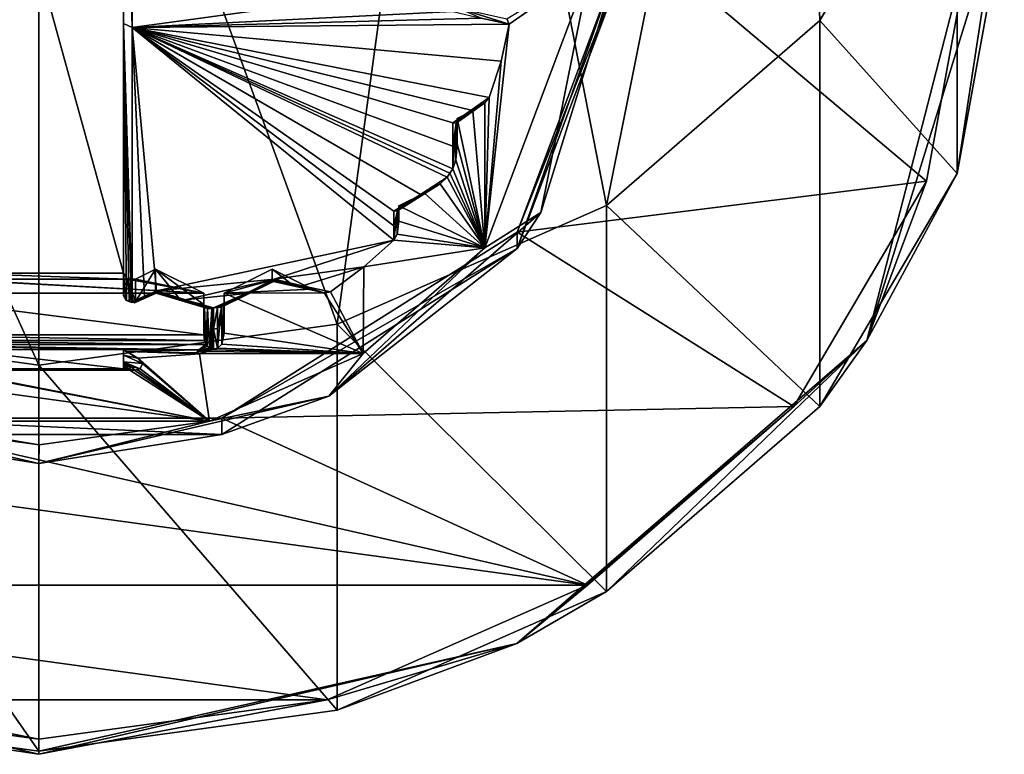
# Model space of a CAD drawing. Header units: metres. Extents: x -34 to 134, y -181 to 3.
# Tile 3 of 11: x 0 to 12, y -181 to -172. Entities that reach past the tile are written whole.
import ezdxf

# ---------------------------------------------------------------- set-up
doc = ezdxf.new("R2010")
doc.units = ezdxf.units.M
doc.layers.add('solid_BEVO_A175_SW0001', color=7, linetype='CONTINUOUS')

msp = doc.modelspace()

# ---------------------------------------------------------------- linework, layer by layer
at = {"layer": 'solid_BEVO_A175_SW0001'}
for points in [[(7.053423, -174.407547, -13.145898), (9.381978, -162.784317, -2.700708), (5.206605, -164.925537, -0.150719)], [(7.053423, -174.407547, -13.145898), (9.708204, -172.108444, -14.473289), (9.381978, -162.784317, -2.700708)], [(9.708204, -172.108444, -14.473289), (11.412678, -169.211395, -16.145899), (9.381978, -162.784317, -2.700708)], [(-5.206605, -164.925537, -0.150719), (0, -176.392303, -12), (0, -165.689728, 0.759361)], [(-3.708204, -175.883667, -12.293661), (0, -176.392303, -12), (-5.206605, -164.925537, -0.150719)], [(3.708204, -175.883667, -12.293661), (5.206605, -164.925537, -0.150719), (0, -165.689728, 0.759361)], [(3.708204, -175.883667, -12.293661), (7.053423, -174.407547, -13.145898), (5.206605, -164.925537, -0.150719)], [(0, -176.392303, -12), (3.708204, -175.883667, -12.293661), (0, -165.689728, 0.759361)], [(-1.05, -175.25, -25.245747), (-1.05, -167.649994, -29.633608), (1.05, -175.25, -25.245747)], [(1.05, -167.649994, -29.633608), (1.05, -175.25, -25.245747), (-1.05, -167.649994, -29.633608)], [(1.05, -167.649994, -29.633608), (1.05, -172.147156, -28.647179), (1.05, -175.525772, -25.723404)], [(1.05, -167.649994, -29.633608), (1.05, -175.525772, -25.723404), (1.05, -175.25, -25.245747)], [(1.05, -167.649994, -29.633608), (1.05, -167.925781, -30.111267), (1.05, -172.147156, -28.647179)], [(1.159664, -172.196915, -28.733376), (1.05, -167.925781, -30.111267), (1.087563, -167.936996, -30.18857)], [(1.05, -172.147156, -28.647179), (1.05, -167.925781, -30.111267), (1.159664, -172.196915, -28.733376)], [(1.159664, -172.196915, -28.733376), (1.087563, -167.936996, -30.18857), (1.117965, -167.939377, -30.205013)], [(1.159664, -172.196915, -28.733376), (1.117965, -167.939377, -30.205013), (1.15, -167.94014, -30.21023)], [(1.159664, -172.196915, -28.733376), (1.15, -167.94014, -30.21023), (1.154848, -167.940125, -30.210114)], [(1.159664, -172.196915, -28.733376), (1.154848, -167.940125, -30.210114), (1.159664, -167.940063, -30.209766)], [(5.142857, -171.646042, -27.779242), (1.159664, -172.196915, -28.733376), (1.159664, -167.940063, -30.209766)], [(11.412678, -174.011398, -24.459742), (11.412678, -169.211395, -16.145899), (9.708204, -172.108444, -14.473289)], [(11.412678, -174.011398, -24.459742), (12, -170.800003, -26.313845), (11.412678, -169.211395, -16.145899)], [(11.882843, -170.941422, -26.558792), (12, -170.800003, -26.313845), (11.412678, -174.011398, -24.459742)], [(11.882843, -170.941422, -26.558792), (10.290844, -176.086838, -23.588081), (11.6, -171, -26.660254)], [(11.882843, -170.941422, -26.558792), (11.412678, -174.011398, -24.459742), (10.290844, -176.086838, -23.588081)], [(5.946271, -174.741425, -24.500141), (7.35, -171, -26.660254), (11.032098, -174.104767, -24.867714)], [(7.35, -171.199997, -27.006664), (7.35, -171, -26.660254), (5.946271, -174.741425, -24.500141)], [(7.35, -171, -26.660254), (11.6, -171, -26.660254), (11.032098, -174.104767, -24.867714)], [(10.290844, -176.086838, -23.588081), (11.032098, -174.104767, -24.867714), (11.6, -171, -26.660254)], [(5.946275, -174.941422, -24.846554), (7.35, -171.199997, -27.006664), (5.946271, -174.741425, -24.500141)], [(5.946275, -174.941422, -24.846554), (7.203553, -171.37677, -27.312851), (7.35, -171.199997, -27.006664)], [(5.543534, -174.934799, -25.427731), (5.842832, -172.152924, -27.03384), (6.85, -171.449997, -27.439676)], [(5.543534, -174.934799, -25.427731), (6.85, -171.449997, -27.439676), (6.23846, -174.496002, -25.511963)], [(6.85, -171.449997, -27.439676), (5.842832, -172.152924, -27.03384), (5.816449, -172.08696, -27.071924)], [(5.946275, -174.941422, -24.846554), (6.23846, -174.496002, -25.511963), (7.203553, -171.37677, -27.312851)], [(6.85, -171.449997, -27.439676), (7.203553, -171.37677, -27.312851), (6.23846, -174.496002, -25.511963)], [(5.142857, -171.646042, -27.779242), (5.142857, -171.995163, -27.568834), (1.159664, -172.196915, -28.733376)], [(5.1856, -171.94664, -27.553614), (5.816449, -172.08696, -27.071924), (5.842832, -172.152924, -27.03384)], [(5.495999, -172.079453, -27.307072), (5.1856, -171.94664, -27.553614), (5.842832, -172.152924, -27.03384)], [(5.495999, -172.079453, -27.307072), (1.159664, -172.196915, -28.733376), (5.142857, -171.995163, -27.568834)], [(5.495999, -172.079453, -27.307072), (5.842832, -172.152924, -27.03384), (1.159664, -172.196915, -28.733376)], [(1.05, -172.147156, -28.647179), (1.159664, -175.603928, -25.785032), (1.154849, -175.604202, -25.78525)], [(1.05, -172.147156, -28.647179), (1.159664, -172.196915, -28.733376), (1.159664, -175.603928, -25.785032)], [(1.05, -172.147156, -28.647179), (1.154849, -175.604202, -25.78525), (1.15, -175.604309, -25.785322)], [(1.05, -172.147156, -28.647179), (1.15, -175.604309, -25.785322), (1.12074, -175.600861, -25.782616)], [(1.05, -172.147156, -28.647179), (1.12074, -175.600861, -25.782616), (1.089726, -175.58844, -25.77281)], [(1.05, -172.147156, -28.647179), (1.089726, -175.58844, -25.77281), (1.05, -175.525772, -25.723404)], [(5.74402, -172.613098, -26.76816), (1.159664, -172.196915, -28.733376), (5.842832, -172.152924, -27.03384)], [(1.159664, -172.196915, -28.733376), (1.310814, -175.53717, -25.843924), (1.159664, -175.603928, -25.785032)], [(1.159664, -172.196915, -28.733376), (1.462185, -175.468918, -25.900501), (1.310814, -175.53717, -25.843924)], [(4.411765, -174.841217, -25.481754), (1.462185, -175.468918, -25.900501), (1.159664, -172.196915, -28.733376)], [(5.142857, -173.671646, -26.26997), (5.142857, -173.952271, -25.994987), (1.159664, -172.196915, -28.733376)], [(5.108661, -174.004272, -25.964966), (1.159664, -172.196915, -28.733376), (5.142857, -173.952271, -25.994987)], [(5.142857, -173.671646, -26.26997), (1.159664, -172.196915, -28.733376), (5.142857, -173.381241, -26.534605)], [(5.370948, -173.223373, -26.524555), (5.142857, -173.381241, -26.534605), (1.159664, -172.196915, -28.733376)], [(4.411765, -174.662155, -25.693867), (4.411765, -174.841217, -25.481754), (1.159664, -172.196915, -28.733376)], [(4.411765, -174.662155, -25.693867), (1.159664, -172.196915, -28.733376), (4.411765, -174.477875, -25.901461)], [(4.744158, -174.269699, -25.924688), (4.411765, -174.477875, -25.901461), (1.159664, -172.196915, -28.733376)], [(5.597103, -173.063217, -26.508287), (1.159664, -172.196915, -28.733376), (5.74402, -172.613098, -26.76816)], [(5.370948, -173.223373, -26.524555), (1.159664, -172.196915, -28.733376), (5.597103, -173.063217, -26.508287)], [(5.073706, -174.056, -25.935099), (1.159664, -172.196915, -28.733376), (5.108661, -174.004272, -25.964966)], [(4.744158, -174.269699, -25.924688), (1.159664, -172.196915, -28.733376), (5.073706, -174.056, -25.935099)], [(5.74402, -172.613098, -26.76816), (5.842832, -172.152924, -27.03384), (5.543534, -174.934799, -25.427731)], [(9.708204, -176.908447, -22.787132), (9.708204, -172.108444, -14.473289), (7.053423, -174.407547, -13.145898)], [(9.708204, -176.908447, -22.787132), (11.412678, -174.011398, -24.459742), (9.708204, -172.108444, -14.473289)], [(5.597103, -173.063217, -26.508287), (5.74402, -172.613098, -26.76816), (5.543534, -174.934799, -25.427731)], [(5.370948, -173.223373, -26.524555), (5.597103, -173.063217, -26.508287), (5.540268, -173.133484, -26.46772)], [(5.540268, -173.133484, -26.46772), (5.597103, -173.063217, -26.508287), (5.543534, -174.934799, -25.427731)], [(5.540268, -173.133484, -26.46772), (5.185756, -173.382538, -26.481581), (5.142857, -173.381241, -26.534605)], [(5.370948, -173.223373, -26.524555), (5.540268, -173.133484, -26.46772), (5.142857, -173.381241, -26.534605)], [(5.391887, -173.22905, -26.412539), (5.185756, -173.382538, -26.481581), (5.540268, -173.133484, -26.46772)], [(5.391887, -173.22905, -26.412539), (5.540268, -173.133484, -26.46772), (5.543534, -174.934799, -25.427731)], [(5.391887, -173.22905, -26.412539), (5.2, -173.365555, -26.427898), (5.185756, -173.382538, -26.481581)], [(5.391887, -173.22905, -26.412539), (5.2, -173.363998, -26.42482), (5.2, -173.365555, -26.427898)], [(5.391887, -173.22905, -26.412539), (5.543534, -174.934799, -25.427731), (5.2, -173.324997, -26.357145)], [(5.296116, -173.295883, -26.417706), (5.391887, -173.22905, -26.412539), (5.2, -173.324997, -26.357145)], [(5.296116, -173.295883, -26.417706), (5.2, -173.363998, -26.42482), (5.391887, -173.22905, -26.412539)], [(5.296116, -173.295883, -26.417706), (5.2, -173.324997, -26.357145), (5.2, -173.362305, -26.421762)], [(5.296116, -173.295883, -26.417706), (5.2, -173.362305, -26.421762), (5.2, -173.363998, -26.42482)], [(5.142857, -173.671646, -26.26997), (5.142857, -173.381241, -26.534605), (5.185756, -173.382538, -26.481581)], [(5.185756, -173.382538, -26.481581), (5.181528, -173.844681, -26.057104), (5.142857, -173.952271, -25.994987)], [(5.142857, -173.671646, -26.26997), (5.185756, -173.382538, -26.481581), (5.142857, -173.952271, -25.994987)], [(5.2, -173.365555, -26.427898), (5.2, -173.504105, -26.302658), (5.181528, -173.844681, -26.057104)], [(5.185756, -173.382538, -26.481581), (5.2, -173.365555, -26.427898), (5.181528, -173.844681, -26.057104)], [(5.2, -173.324997, -26.357145), (5.543534, -174.934799, -25.427731), (5.2, -173.640457, -26.175013)], [(5.2, -173.362305, -26.421762), (5.2, -173.324997, -26.357145), (5.2, -173.640457, -26.175013)], [(5.2, -173.362305, -26.421762), (5.2, -173.640457, -26.175013), (5.2, -173.504105, -26.302658)], [(5.2, -173.363998, -26.42482), (5.2, -173.362305, -26.421762), (5.2, -173.504105, -26.302658)], [(5.2, -173.363998, -26.42482), (5.2, -173.504105, -26.302658), (5.2, -173.365555, -26.427898)], [(5.2, -173.504105, -26.302658), (5.2, -173.640457, -26.175013), (5.181528, -173.844681, -26.057104)], [(5.543534, -174.934799, -25.427731), (5.181528, -173.844681, -26.057104), (5.2, -173.640457, -26.175013)], [(5.543534, -174.934799, -25.427731), (5.142857, -173.952271, -25.994987), (5.181528, -173.844681, -26.057104)], [(5.073706, -174.056, -25.935099), (5.108661, -174.004272, -25.964966), (5.543534, -174.934799, -25.427731)], [(5.108661, -174.004272, -25.964966), (5.142857, -173.952271, -25.994987), (5.543534, -174.934799, -25.427731)], [(10.290844, -176.086838, -23.588081), (11.412678, -174.011398, -24.459742), (9.708204, -176.908447, -22.787132)], [(4.985452, -174.138809, -25.887297), (4.457152, -174.475449, -25.850592), (4.411765, -174.477875, -25.901461)], [(4.744158, -174.269699, -25.924688), (4.985452, -174.138809, -25.887297), (4.411765, -174.477875, -25.901461)], [(4.790462, -174.254776, -25.820343), (4.457152, -174.475449, -25.850592), (4.985452, -174.138809, -25.887297)], [(4.744158, -174.269699, -25.924688), (5.073706, -174.056, -25.935099), (4.985452, -174.138809, -25.887297)], [(4.790462, -174.254776, -25.820343), (4.985452, -174.138809, -25.887297), (5.543534, -174.934799, -25.427731)], [(4.985452, -174.138809, -25.887297), (5.073706, -174.056, -25.935099), (5.543534, -174.934799, -25.427731)], [(5.946271, -174.741425, -24.500141), (11.032098, -174.104767, -24.867714), (9.384014, -176.905518, -23.250698)], [(10.290844, -176.086838, -23.588081), (9.384014, -176.905518, -23.250698), (11.032098, -174.104767, -24.867714)], [(4.632918, -174.354721, -25.81155), (4.457152, -174.475449, -25.850592), (4.790462, -174.254776, -25.820343)], [(4.790462, -174.254776, -25.820343), (5.543534, -174.934799, -25.427731), (4.475, -174.412506, -25.729277)], [(4.632918, -174.354721, -25.81155), (4.790462, -174.254776, -25.820343), (4.475, -174.412506, -25.729277)], [(7.053423, -179.20755, -21.459742), (7.053423, -174.407547, -13.145898), (3.708204, -175.883667, -12.293661)], [(4.632918, -174.354721, -25.81155), (4.47478, -174.453384, -25.799839), (4.457152, -174.475449, -25.850592)], [(4.632918, -174.354721, -25.81155), (4.474945, -174.451584, -25.796904), (4.47478, -174.453384, -25.799839)], [(4.632918, -174.354721, -25.81155), (4.475, -174.449799, -25.793882), (4.474945, -174.451584, -25.796904)], [(4.632918, -174.354721, -25.81155), (4.475, -174.412506, -25.729277), (4.475, -174.449799, -25.793882)], [(4.475, -174.412506, -25.729277), (4.475, -174.604385, -25.61849), (4.475, -174.449799, -25.793882)], [(4.475, -174.412506, -25.729277), (5.543534, -174.934799, -25.427731), (4.475, -174.604385, -25.61849)], [(7.053423, -179.20755, -21.459742), (9.708204, -176.908447, -22.787132), (7.053423, -174.407547, -13.145898)], [(5.946275, -174.941422, -24.846554), (3.601777, -176.779434, -24.193621), (6.23846, -174.496002, -25.511963)], [(5.543534, -174.934799, -25.427731), (6.23846, -174.496002, -25.511963), (3.601777, -176.779434, -24.193621)], [(4.457152, -174.475449, -25.850592), (4.453611, -174.763458, -25.526649), (4.411765, -174.841217, -25.481754)], [(4.411765, -174.662155, -25.693867), (4.457152, -174.475449, -25.850592), (4.411765, -174.841217, -25.481754)], [(4.411765, -174.662155, -25.693867), (4.411765, -174.477875, -25.901461), (4.457152, -174.475449, -25.850592)], [(4.475, -174.449799, -25.793882), (4.475, -174.527527, -25.706631), (4.453611, -174.763458, -25.526649)], [(4.474945, -174.451584, -25.796904), (4.475, -174.449799, -25.793882), (4.453611, -174.763458, -25.526649)], [(4.47478, -174.453384, -25.799839), (4.474945, -174.451584, -25.796904), (4.453611, -174.763458, -25.526649)], [(4.457152, -174.475449, -25.850592), (4.47478, -174.453384, -25.799839), (4.453611, -174.763458, -25.526649)], [(4.475, -174.527527, -25.706631), (4.475, -174.604385, -25.61849), (4.453611, -174.763458, -25.526649)], [(4.475, -174.449799, -25.793882), (4.475, -174.604385, -25.61849), (4.475, -174.527527, -25.706631)], [(5.543534, -174.934799, -25.427731), (4.453611, -174.763458, -25.526649), (4.475, -174.604385, -25.61849)], [(2.271286, -177.053741, -23.165123), (5.946271, -174.741425, -24.500141), (9.384014, -176.905518, -23.250698)], [(5.946275, -174.941422, -24.846554), (5.946271, -174.741425, -24.500141), (2.271286, -177.053741, -23.165123)], [(5.543534, -174.934799, -25.427731), (4.411765, -174.841217, -25.481754), (4.453611, -174.763458, -25.526649)], [(2.92437, -175.322891, -25.647568), (1.462185, -175.468918, -25.900501), (4.411765, -174.841217, -25.481754)], [(4.040063, -175.17244, -25.290527), (2.92437, -175.322891, -25.647568), (4.411765, -174.841217, -25.481754)], [(4.040063, -175.17244, -25.290527), (4.411765, -174.841217, -25.481754), (5.543534, -174.934799, -25.427731)], [(5.946275, -174.941422, -24.846554), (2.271286, -177.053741, -23.165123), (2.271275, -177.253754, -23.511532)], [(5.946275, -174.941422, -24.846554), (2.271275, -177.253754, -23.511532), (3.601777, -176.779434, -24.193621)], [(4.027984, -176.248276, -24.669395), (5.543534, -174.934799, -25.427731), (3.601777, -176.779434, -24.193621)], [(4.040063, -175.17244, -25.290527), (5.543534, -174.934799, -25.427731), (4.027984, -176.248276, -24.669395)], [(-1.1, -175.324997, -25.202444), (-1.05, -175.25, -25.245747), (1.1, -175.324997, -25.202444)], [(-1.05, -175.25, -25.245747), (1.05, -175.25, -25.245747), (1.1, -175.324997, -25.202444)], [(1.05, -175.25, -25.245747), (1.05, -175.525772, -25.723404), (1.079289, -175.587021, -25.688049)], [(1.1, -175.324997, -25.202444), (1.05, -175.25, -25.245747), (1.079289, -175.587021, -25.688049)], [(1.45, -175.199997, -25.274614), (1.2, -175.324997, -25.202444), (1.2, -175.600769, -25.680103)], [(1.45, -175.199997, -25.274614), (1.2, -175.600769, -25.680103), (1.45, -175.483002, -25.764793)], [(1.45, -175.199997, -25.274614), (2.05, -175.5, -25.101408), (1.2, -175.324997, -25.202444)], [(1.45, -175.199997, -25.274614), (1.45, -175.483002, -25.764793), (1.756254, -175.578079, -25.575838)], [(1.45, -175.199997, -25.274614), (1.756254, -175.578079, -25.575838), (2.05, -175.639648, -25.343273)], [(1.45, -175.199997, -25.274614), (2.05, -175.639648, -25.343273), (2.05, -175.5, -25.101408)], [(2.3, -175.5, -25.101408), (2.9, -175.199997, -25.274614), (3.397046, -175.448517, -25.131128)], [(2.3, -175.5, -25.101408), (2.9, -175.334564, -25.507696), (2.9, -175.199997, -25.274614)], [(2.9, -175.199997, -25.274614), (3.150097, -175.394287, -25.322329), (3.397046, -175.448517, -25.131128)], [(2.9, -175.199997, -25.274614), (2.9, -175.334564, -25.507696), (3.150097, -175.394287, -25.322329)], [(4.040063, -175.17244, -25.290527), (3.277518, -175.407196, -25.385801), (2.92437, -175.322891, -25.647568)], [(4.040063, -175.17244, -25.290527), (3.624345, -175.480667, -25.112574), (3.277518, -175.407196, -25.385801)], [(4.040063, -175.17244, -25.290527), (4.027984, -176.248276, -24.669395), (3.624345, -175.480667, -25.112574)], [(-1.2, -175.324997, -25.202444), (2.05, -175.5, -25.101408), (-2.05, -175.5, -25.101408)], [(-1.2, -175.324997, -25.202444), (-1.1, -175.324997, -25.202444), (2.05, -175.5, -25.101408)], [(-1.1, -175.324997, -25.202444), (1.1, -175.324997, -25.202444), (2.05, -175.5, -25.101408)], [(1.1, -175.324997, -25.202444), (1.079289, -175.587021, -25.688049), (1.15, -175.612381, -25.673405)], [(1.1, -175.324997, -25.202444), (1.15, -175.612381, -25.673405), (1.175882, -175.609421, -25.675108)], [(1.1, -175.324997, -25.202444), (1.175882, -175.609421, -25.675108), (1.2, -175.600769, -25.680103)], [(1.2, -175.324997, -25.202444), (1.1, -175.324997, -25.202444), (1.2, -175.600769, -25.680103)], [(2.05, -175.5, -25.101408), (1.1, -175.324997, -25.202444), (1.2, -175.324997, -25.202444)], [(1.817391, -175.579834, -25.682457), (1.462185, -175.468918, -25.900501), (2.92437, -175.322891, -25.647568)], [(1.817391, -175.579834, -25.682457), (2.92437, -175.322891, -25.647568), (2.571427, -175.503189, -25.552319)], [(2.218488, -175.675827, -25.443798), (2.571427, -175.503189, -25.552319), (2.915949, -175.35112, -25.588037)], [(2.269651, -175.674271, -25.401466), (2.218488, -175.675827, -25.443798), (2.915949, -175.35112, -25.588037)], [(2.269651, -175.674271, -25.401466), (2.903284, -175.346375, -25.531939), (2.6, -175.50087, -25.449329)], [(2.269651, -175.674271, -25.401466), (2.915949, -175.35112, -25.588037), (2.903284, -175.346375, -25.531939)], [(2.3, -175.5, -25.101408), (2.6, -175.50087, -25.449329), (2.9, -175.334564, -25.507696)], [(2.571427, -175.503189, -25.552319), (2.92437, -175.322891, -25.647568), (2.915949, -175.35112, -25.588037)], [(2.9, -175.334564, -25.507696), (2.6, -175.50087, -25.449329), (2.900852, -175.341141, -25.520065)], [(2.900852, -175.341141, -25.520065), (2.6, -175.50087, -25.449329), (2.903284, -175.346375, -25.531939)], [(3.150097, -175.394287, -25.322329), (2.9, -175.334564, -25.507696), (2.900852, -175.341141, -25.520065)], [(2.900852, -175.341141, -25.520065), (2.903284, -175.346375, -25.531939), (3.397046, -175.448517, -25.131128)], [(3.150097, -175.394287, -25.322329), (2.900852, -175.341141, -25.520065), (3.397046, -175.448517, -25.131128)], [(3.54524, -175.493866, -25.104954), (2.903284, -175.346375, -25.531939), (2.915949, -175.35112, -25.588037)], [(3.54524, -175.493866, -25.104954), (3.397046, -175.448517, -25.131128), (2.903284, -175.346375, -25.531939)], [(3.54524, -175.493866, -25.104954), (2.915949, -175.35112, -25.588037), (2.92437, -175.322891, -25.647568)], [(3.277518, -175.407196, -25.385801), (3.54524, -175.493866, -25.104954), (2.92437, -175.322891, -25.647568)], [(-2.05, -175.5, -25.101408), (2.05, -176.014954, -24.804104), (-2.05, -176.014954, -24.804104)], [(-2.05, -175.5, -25.101408), (2.05, -175.5, -25.101408), (2.05, -176.014954, -24.804104)], [(1.457614, -175.497742, -25.83596), (1.185789, -175.618408, -25.735231), (1.159664, -175.603928, -25.785032)], [(1.310814, -175.53717, -25.843924), (1.457614, -175.497742, -25.83596), (1.159664, -175.603928, -25.785032)], [(1.457614, -175.497742, -25.83596), (1.45082, -175.489212, -25.776489), (1.185789, -175.618408, -25.735231)], [(1.325331, -175.545517, -25.729097), (1.185789, -175.618408, -25.735231), (1.45082, -175.489212, -25.776489)], [(1.45, -175.483002, -25.764793), (1.2, -175.600769, -25.680103), (1.325331, -175.545517, -25.729097)], [(1.310814, -175.53717, -25.843924), (1.462185, -175.468918, -25.900501), (1.457614, -175.497742, -25.83596)], [(1.450208, -175.486252, -25.770662), (1.45, -175.483002, -25.764793), (1.325331, -175.545517, -25.729097)], [(1.450208, -175.486252, -25.770662), (1.325331, -175.545517, -25.729097), (1.45082, -175.489212, -25.776489)], [(1.450208, -175.486252, -25.770662), (1.756254, -175.578079, -25.575838), (1.45, -175.483002, -25.764793)], [(1.450208, -175.486252, -25.770662), (1.45082, -175.489212, -25.776489), (2.059104, -175.665787, -25.378038)], [(1.450208, -175.486252, -25.770662), (2.059104, -175.665787, -25.378038), (1.756254, -175.578079, -25.575838)], [(2.094411, -175.690491, -25.414291), (1.45082, -175.489212, -25.776489), (1.457614, -175.497742, -25.83596)], [(2.094411, -175.690491, -25.414291), (2.059104, -175.665787, -25.378038), (1.45082, -175.489212, -25.776489)], [(2.150001, -175.687897, -25.446051), (1.457614, -175.497742, -25.83596), (1.462185, -175.468918, -25.900501)], [(2.150001, -175.687897, -25.446051), (2.094411, -175.690491, -25.414291), (1.457614, -175.497742, -25.83596)], [(2.159062, -175.684753, -25.44957), (2.150001, -175.687897, -25.446051), (1.462185, -175.468918, -25.900501)], [(1.817391, -175.579834, -25.682457), (2.159062, -175.684753, -25.44957), (1.462185, -175.468918, -25.900501)], [(1.817391, -175.579834, -25.682457), (2.571427, -175.503189, -25.552319), (2.168067, -175.680923, -25.452633)], [(2.05, -175.5, -25.101408), (2.05, -175.83107, -25.076324), (2.05, -176.014954, -24.804104)], [(2.05, -175.5, -25.101408), (2.05, -175.639648, -25.343273), (2.05, -175.83107, -25.076324)], [(2.168067, -175.680923, -25.452633), (2.571427, -175.503189, -25.552319), (2.218488, -175.675827, -25.443798)], [(2.269651, -175.674271, -25.401466), (2.6, -175.50087, -25.449329), (2.296716, -175.649658, -25.356838)], [(2.299148, -175.641998, -25.346369), (2.296716, -175.649658, -25.356838), (2.6, -175.50087, -25.449329)], [(2.299148, -175.641998, -25.346369), (2.6, -175.50087, -25.449329), (2.3, -175.634567, -25.334492)], [(2.3, -175.5, -25.101408), (3.397046, -175.448517, -25.131128), (3.54524, -175.493866, -25.104954)], [(2.3, -175.5, -25.101408), (3.54524, -175.493866, -25.104954), (4.027984, -176.248276, -24.669395)], [(2.3, -175.5, -25.101408), (2.3, -175.634567, -25.334492), (2.6, -175.50087, -25.449329)], [(2.3, -175.5, -25.101408), (2.3, -175.99704, -24.814438), (2.3, -175.634567, -25.334492)], [(2.3, -175.5, -25.101408), (4.027984, -176.248276, -24.669395), (2.3, -175.99704, -24.814438)], [(3.277518, -175.407196, -25.385801), (3.624345, -175.480667, -25.112574), (3.54524, -175.493866, -25.104954)], [(4.027984, -176.248276, -24.669395), (3.54524, -175.493866, -25.104954), (3.624345, -175.480667, -25.112574)], [(1.079289, -175.587021, -25.688049), (1.05, -175.525772, -25.723404), (1.089726, -175.58844, -25.77281)], [(1.079289, -175.587021, -25.688049), (1.12074, -175.600861, -25.782616), (1.15, -175.604309, -25.785322)], [(1.15, -175.612381, -25.673405), (1.079289, -175.587021, -25.688049), (1.15, -175.604309, -25.785322)], [(1.079289, -175.587021, -25.688049), (1.089726, -175.58844, -25.77281), (1.12074, -175.600861, -25.782616)], [(1.15, -175.612381, -25.673405), (1.154849, -175.604202, -25.78525), (1.159664, -175.603928, -25.785032)], [(1.175882, -175.609421, -25.675108), (1.15, -175.612381, -25.673405), (1.159664, -175.603928, -25.785032)], [(1.15, -175.612381, -25.673405), (1.15, -175.604309, -25.785322), (1.154849, -175.604202, -25.78525)], [(1.185789, -175.618408, -25.735231), (1.175882, -175.609421, -25.675108), (1.159664, -175.603928, -25.785032)], [(1.185789, -175.618408, -25.735231), (1.2, -175.600769, -25.680103), (1.175882, -175.609421, -25.675108)], [(1.325331, -175.545517, -25.729097), (1.2, -175.600769, -25.680103), (1.185789, -175.618408, -25.735231)], [(2.052415, -175.652451, -25.362682), (1.756254, -175.578079, -25.575838), (2.059104, -175.665787, -25.378038)], [(2.05, -175.639648, -25.343273), (1.756254, -175.578079, -25.575838), (2.052415, -175.652451, -25.362682)], [(1.817391, -175.579834, -25.682457), (2.168067, -175.680923, -25.452633), (2.159062, -175.684753, -25.44957)], [(2.05, -175.83107, -25.076324), (2.05, -175.639648, -25.343273), (2.052415, -175.652451, -25.362682)], [(2.3, -175.634567, -25.334492), (2.3, -175.819336, -25.076927), (2.271238, -176.130859, -24.737181)], [(2.299148, -175.641998, -25.346369), (2.3, -175.634567, -25.334492), (2.271238, -176.130859, -24.737181)], [(2.299148, -175.641998, -25.346369), (2.271238, -176.130859, -24.737181), (2.296716, -175.649658, -25.356838)], [(2.3, -175.634567, -25.334492), (2.3, -175.99704, -24.814438), (2.3, -175.819336, -25.076927)], [(2.052415, -175.652451, -25.362682), (2.057052, -176.085449, -24.763399), (2.05, -176.014954, -24.804104)], [(2.05, -175.83107, -25.076324), (2.052415, -175.652451, -25.362682), (2.05, -176.014954, -24.804104)], [(2.052415, -175.652451, -25.362682), (2.059104, -175.665787, -25.378038), (2.057052, -176.085449, -24.763399)], [(2.072687, -176.135651, -24.734419), (2.057052, -176.085449, -24.763399), (2.059104, -175.665787, -25.378038)], [(2.072687, -176.135651, -24.734419), (2.059104, -175.665787, -25.378038), (2.094411, -175.690491, -25.414291)], [(2.092565, -176.156387, -24.736202), (2.072687, -176.135651, -24.734419), (2.094411, -175.690491, -25.414291)], [(2.118066, -176.17453, -24.731752), (2.092565, -176.156387, -24.736202), (2.094411, -175.690491, -25.414291)], [(2.118066, -176.17453, -24.731752), (2.094411, -175.690491, -25.414291), (2.150001, -175.687897, -25.446051)], [(2.133687, -176.182495, -24.726513), (2.118066, -176.17453, -24.731752), (2.150001, -175.687897, -25.446051)], [(2.15, -176.188644, -24.719326), (2.133687, -176.182495, -24.726513), (2.150001, -175.687897, -25.446051)], [(2.15, -176.188644, -24.719326), (2.150001, -175.687897, -25.446051), (2.159062, -175.684753, -25.44957)], [(2.159059, -176.191162, -24.714609), (2.15, -176.188644, -24.719326), (2.159062, -175.684753, -25.44957)], [(2.159059, -176.191162, -24.714609), (2.159062, -175.684753, -25.44957), (2.168067, -175.680923, -25.452633)], [(2.168067, -175.944077, -25.085913), (2.159059, -176.191162, -24.714609), (2.168067, -175.680923, -25.452633)], [(2.168067, -175.944077, -25.085913), (2.218488, -175.675827, -25.443798), (2.218488, -175.936707, -25.080086)], [(2.168067, -175.944077, -25.085913), (2.168067, -175.680923, -25.452633), (2.218488, -175.675827, -25.443798)], [(2.218488, -175.936707, -25.080086), (2.218488, -175.675827, -25.443798), (2.269651, -175.674271, -25.401466)], [(2.271238, -176.130859, -24.737181), (2.218488, -176.183594, -24.706738), (2.269651, -175.674271, -25.401466)], [(2.218488, -175.936707, -25.080086), (2.269651, -175.674271, -25.401466), (2.218488, -176.183594, -24.706738)], [(2.271238, -176.130859, -24.737181), (2.269651, -175.674271, -25.401466), (2.296716, -175.649658, -25.356838)], [(0, -181.192307, -20.313845), (0, -176.392303, -12), (-3.708204, -175.883667, -12.293661)], [(-3.708204, -180.68367, -20.607504), (0, -181.192307, -20.313845), (-3.708204, -175.883667, -12.293661)], [(3.708204, -180.68367, -20.607504), (3.708204, -175.883667, -12.293661), (0, -176.392303, -12)], [(2.3, -175.819336, -25.076927), (2.3, -175.99704, -24.814438), (2.271238, -176.130859, -24.737181)], [(3.708204, -180.68367, -20.607504), (7.053423, -179.20755, -21.459742), (3.708204, -175.883667, -12.293661)], [(2.168067, -175.944077, -25.085913), (2.168067, -176.192993, -24.709398), (2.159059, -176.191162, -24.714609)], [(2.168067, -175.944077, -25.085913), (2.218488, -175.936707, -25.080086), (2.218488, -176.183594, -24.706738)], [(2.168067, -175.944077, -25.085913), (2.218488, -176.183594, -24.706738), (2.168067, -176.192993, -24.709398)], [(4.027984, -176.248276, -24.669395), (2.271238, -176.130859, -24.737181), (2.3, -175.99704, -24.814438)], [(2.072687, -176.135651, -24.734419), (-2.072687, -176.135651, -24.734419), (-2.057051, -176.085449, -24.763401)], [(2.057052, -176.085449, -24.763399), (-2.057051, -176.085449, -24.763401), (-2.05, -176.014954, -24.804104)], [(2.072687, -176.135651, -24.734419), (-2.057051, -176.085449, -24.763401), (2.057052, -176.085449, -24.763399)], [(2.057052, -176.085449, -24.763399), (-2.05, -176.014954, -24.804104), (2.05, -176.014954, -24.804104)], [(4.027984, -176.248276, -24.669395), (2.218488, -176.183594, -24.706738), (2.271238, -176.130859, -24.737181)], [(10.290844, -176.086838, -23.588081), (5.941422, -179.853546, -21.41337), (9.384014, -176.905518, -23.250698)], [(10.290844, -176.086838, -23.588081), (7.053423, -179.20755, -21.459742), (5.941422, -179.853546, -21.41337)], [(10.290844, -176.086838, -23.588081), (9.708204, -176.908447, -22.787132), (7.053423, -179.20755, -21.459742)], [(-4.028016, -176.248245, -24.669407), (-1.185338, -176.454437, -24.550365), (2.117742, -177.09166, -24.182467)], [(-4.028016, -176.248245, -24.669407), (2.117742, -177.09166, -24.182467), (-2.117737, -177.09166, -24.182467)], [(1.985539, -176.201843, -24.696203), (-2.072687, -176.135651, -24.734419), (2.072687, -176.135651, -24.734419)], [(-1.05, -176.199997, -24.697264), (-2.072687, -176.135651, -24.734419), (1.05, -176.199997, -24.697264)], [(1.985539, -176.201843, -24.696203), (1.05, -176.199997, -24.697264), (-2.072687, -176.135651, -24.734419)], [(-1.05, -176.199997, -24.697264), (1.05, -176.437164, -24.560335), (-1.05, -176.437164, -24.560335)], [(-1.05, -176.199997, -24.697264), (1.05, -176.199997, -24.697264), (1.05, -176.437164, -24.560335)], [(1.05, -176.199997, -24.697264), (1.093183, -176.221588, -24.684797), (1.05, -176.208771, -24.712444)], [(1.985539, -176.201843, -24.696203), (1.093183, -176.221588, -24.684797), (1.05, -176.199997, -24.697264)], [(1.05, -176.199997, -24.697264), (1.05, -176.208771, -24.712444), (1.05, -176.269791, -24.754917)], [(1.05, -176.199997, -24.697264), (1.05, -176.269791, -24.754917), (1.05, -176.351624, -24.728954)], [(1.05, -176.199997, -24.697264), (1.05, -176.351624, -24.728954), (1.05, -176.367157, -24.71365)], [(1.05, -176.199997, -24.697264), (1.05, -176.367157, -24.71365), (1.05, -176.380646, -24.695286)], [(1.05, -176.398056, -24.667168), (1.05, -176.199997, -24.697264), (1.05, -176.380646, -24.695286)], [(1.05, -176.432144, -24.600229), (1.05, -176.437164, -24.560335), (1.05, -176.199997, -24.697264)], [(1.05, -176.415375, -24.639), (1.05, -176.432144, -24.600229), (1.05, -176.199997, -24.697264)], [(1.05, -176.398056, -24.667168), (1.05, -176.415375, -24.639), (1.05, -176.199997, -24.697264)], [(1.05, -176.208771, -24.712444), (1.071601, -176.215195, -24.698643), (1.229285, -176.307495, -24.635199)], [(1.05, -176.269791, -24.754917), (1.05, -176.208771, -24.712444), (1.229285, -176.307495, -24.635199)], [(1.05, -176.208771, -24.712444), (1.093183, -176.221588, -24.684797), (1.071601, -176.215195, -24.698643)], [(1.071601, -176.215195, -24.698643), (1.093183, -176.221588, -24.684797), (1.229285, -176.307495, -24.635199)], [(1.985539, -176.201843, -24.696203), (1.958207, -176.239578, -24.674416), (1.093183, -176.221588, -24.684797)], [(1.994939, -176.250809, -24.667927), (1.229285, -176.307495, -24.635199), (1.093183, -176.221588, -24.684797)], [(1.958207, -176.239578, -24.674416), (1.994939, -176.250809, -24.667927), (1.093183, -176.221588, -24.684797)], [(1.994939, -176.250809, -24.667927), (2.117742, -177.09166, -24.182467), (1.229285, -176.307495, -24.635199)], [(1.958207, -176.239578, -24.674416), (2.092565, -176.156387, -24.736202), (2.118066, -176.17453, -24.731752)], [(1.985539, -176.201843, -24.696203), (2.092565, -176.156387, -24.736202), (1.958207, -176.239578, -24.674416)], [(1.958207, -176.239578, -24.674416), (2.118066, -176.17453, -24.731752), (2.133687, -176.182495, -24.726513)], [(1.958207, -176.239578, -24.674416), (2.133687, -176.182495, -24.726513), (1.994939, -176.250809, -24.667927)], [(1.985539, -176.201843, -24.696203), (2.072687, -176.135651, -24.734419), (2.092565, -176.156387, -24.736202)], [(1.994939, -176.250809, -24.667927), (2.133687, -176.182495, -24.726513), (2.15, -176.188644, -24.719326)], [(1.994939, -176.250809, -24.667927), (2.15, -176.188644, -24.719326), (2.159059, -176.191162, -24.714609)], [(1.994939, -176.250809, -24.667927), (2.159059, -176.191162, -24.714609), (2.168067, -176.192993, -24.709398)], [(2.132785, -176.208923, -24.696247), (1.994939, -176.250809, -24.667927), (2.168067, -176.192993, -24.709398)], [(2.132785, -176.208923, -24.696247), (2.097514, -176.224777, -24.682961), (1.994939, -176.250809, -24.667927)], [(1.994939, -176.250809, -24.667927), (2.097514, -176.224777, -24.682961), (4.027984, -176.248276, -24.669395)], [(1.994939, -176.250809, -24.667927), (4.027984, -176.248276, -24.669395), (2.117742, -177.09166, -24.182467)], [(2.097514, -176.224777, -24.682961), (2.158132, -176.204468, -24.694683), (4.027984, -176.248276, -24.669395)], [(2.132785, -176.208923, -24.696247), (2.158132, -176.204468, -24.694683), (2.097514, -176.224777, -24.682961)], [(2.117742, -177.09166, -24.182467), (4.027984, -176.248276, -24.669395), (3.601777, -176.779434, -24.193621)], [(2.132785, -176.208923, -24.696247), (2.168067, -176.192993, -24.709398), (2.158132, -176.204468, -24.694683)], [(2.158132, -176.204468, -24.694683), (2.168067, -176.192993, -24.709398), (2.218488, -176.183594, -24.706738)], [(2.158132, -176.204468, -24.694683), (2.218488, -176.183594, -24.706738), (4.027984, -176.248276, -24.669395)], [(1.05, -176.269791, -24.754917), (1.229285, -176.307495, -24.635199), (1.288456, -176.371765, -24.598097)], [(1.05, -176.351624, -24.728954), (1.05, -176.269791, -24.754917), (1.288456, -176.371765, -24.598097)], [(1.05, -176.351624, -24.728954), (1.288456, -176.371765, -24.598097), (1.259114, -176.440903, -24.558178)], [(1.05, -176.367157, -24.71365), (1.05, -176.351624, -24.728954), (1.259114, -176.440903, -24.558178)], [(1.154778, -176.41124, -24.62727), (1.05, -176.367157, -24.71365), (1.259114, -176.440903, -24.558178)], [(1.154778, -176.41124, -24.62727), (1.05, -176.380646, -24.695286), (1.05, -176.367157, -24.71365)], [(2.117742, -177.09166, -24.182467), (1.288456, -176.371765, -24.598097), (1.229285, -176.307495, -24.635199)], [(2.117742, -177.09166, -24.182467), (1.259114, -176.440903, -24.558178), (1.288456, -176.371765, -24.598097)], [(2.117742, -177.09166, -24.182467), (-1.185338, -176.454437, -24.550365), (-1.128702, -176.454468, -24.550343)], [(1.128698, -176.454468, -24.550343), (-1.128702, -176.454468, -24.550343), (-1.05, -176.437164, -24.560335)], [(1.128698, -176.454468, -24.550343), (2.117742, -177.09166, -24.182467), (-1.128702, -176.454468, -24.550343)], [(1.128698, -176.454468, -24.550343), (-1.05, -176.437164, -24.560335), (1.05, -176.437164, -24.560335)], [(0, -181.192307, -20.313845), (3.708204, -180.68367, -20.607504), (0, -176.392303, -12)], [(1.05, -176.398056, -24.667168), (1.05, -176.380646, -24.695286), (1.154778, -176.41124, -24.62727)], [(1.05, -176.398056, -24.667168), (1.154778, -176.41124, -24.62727), (1.05, -176.415375, -24.639)], [(1.117761, -176.435104, -24.59491), (1.05, -176.415375, -24.639), (1.154778, -176.41124, -24.62727)], [(1.128698, -176.454468, -24.550343), (1.05, -176.432144, -24.600229), (1.05, -176.415375, -24.639)], [(1.117761, -176.435104, -24.59491), (1.128698, -176.454468, -24.550343), (1.05, -176.415375, -24.639)], [(1.128698, -176.454468, -24.550343), (1.05, -176.437164, -24.560335), (1.05, -176.432144, -24.600229)], [(1.117761, -176.435104, -24.59491), (1.154778, -176.41124, -24.62727), (1.185338, -176.454437, -24.550365)], [(1.117761, -176.435104, -24.59491), (1.185338, -176.454437, -24.550365), (1.128698, -176.454468, -24.550343)], [(1.128698, -176.454468, -24.550343), (1.185338, -176.454437, -24.550365), (2.117742, -177.09166, -24.182467)], [(1.185338, -176.454437, -24.550365), (1.154778, -176.41124, -24.62727), (1.259114, -176.440903, -24.558178)], [(1.185338, -176.454437, -24.550365), (1.259114, -176.440903, -24.558178), (1.222253, -176.447769, -24.554213)], [(1.185338, -176.454437, -24.550365), (1.222253, -176.447769, -24.554213), (2.117742, -177.09166, -24.182467)], [(1.222253, -176.447769, -24.554213), (1.259114, -176.440903, -24.558178), (2.117742, -177.09166, -24.182467)], [(-2.271275, -177.253754, -23.511532), (-3.601777, -176.779434, -24.193621), (0, -177.615234, -23.711073)], [(0.000011, -177.382278, -24.014677), (0, -177.615234, -23.711073), (-3.601777, -176.779434, -24.193621)], [(-2.117737, -177.09166, -24.182467), (0.000011, -177.382278, -24.014677), (-3.601777, -176.779434, -24.193621)], [(2.271275, -177.253754, -23.511532), (0, -177.615234, -23.711073), (3.601777, -176.779434, -24.193621)], [(2.117742, -177.09166, -24.182467), (3.601777, -176.779434, -24.193621), (0, -177.615234, -23.711073)], [(6.81708, -179.128067, -21.96751), (-6.81708, -179.128067, -21.96751), (-9.384014, -176.905518, -23.250698)], [(-2.271286, -177.053741, -23.165123), (6.81708, -179.128067, -21.96751), (-9.384014, -176.905518, -23.250698)], [(2.271286, -177.053741, -23.165123), (9.384014, -176.905518, -23.250698), (6.81708, -179.128067, -21.96751)], [(5.941422, -179.853546, -21.41337), (6.81708, -179.128067, -21.96751), (9.384014, -176.905518, -23.250698)], [(-2.271286, -177.053741, -23.165123), (2.271286, -177.053741, -23.165123), (6.81708, -179.128067, -21.96751)], [(2.271275, -177.253754, -23.511532), (2.271286, -177.053741, -23.165123), (-2.271286, -177.053741, -23.165123)], [(2.271275, -177.253754, -23.511532), (-2.271286, -177.053741, -23.165123), (-2.271275, -177.253754, -23.511532)], [(-2.117737, -177.09166, -24.182467), (2.117742, -177.09166, -24.182467), (0.000011, -177.382278, -24.014677)], [(0.000011, -177.382278, -24.014677), (2.117742, -177.09166, -24.182467), (0, -177.615234, -23.711073)], [(2.271275, -177.253754, -23.511532), (-2.271275, -177.253754, -23.511532), (0, -177.615234, -23.711073)], [(3.582665, -180.554764, -21.143812), (-3.582664, -180.554764, -21.143812), (-6.81708, -179.128067, -21.96751)], [(6.81708, -179.128067, -21.96751), (3.582665, -180.554764, -21.143812), (-6.81708, -179.128067, -21.96751)], [(5.941422, -179.853546, -21.41337), (3.582665, -180.554764, -21.143812), (6.81708, -179.128067, -21.96751)], [(5.941422, -179.853546, -21.41337), (7.053423, -179.20755, -21.459742), (3.708204, -180.68367, -20.607504)], [(-5.941422, -179.853546, -21.41337), (-3.582664, -180.554764, -21.143812), (0, -181.045898, -20.860254)], [(0, -181.232269, -20.617371), (-5.941422, -179.853546, -21.41337), (0, -181.045898, -20.860254)], [(0, -181.232269, -20.617371), (-3.708204, -180.68367, -20.607504), (-5.941422, -179.853546, -21.41337)], [(5.941422, -179.853546, -21.41337), (0, -181.232269, -20.617371), (3.582665, -180.554764, -21.143812)], [(5.941422, -179.853546, -21.41337), (3.708204, -180.68367, -20.607504), (0, -181.192307, -20.313845)], [(5.941422, -179.853546, -21.41337), (0, -181.192307, -20.313845), (0, -181.232269, -20.617371)], [(3.582665, -180.554764, -21.143812), (0, -181.045898, -20.860254), (-3.582664, -180.554764, -21.143812)], [(0, -181.232269, -20.617371), (0, -181.045898, -20.860254), (3.582665, -180.554764, -21.143812)], [(0, -181.232269, -20.617371), (0, -181.192307, -20.313845), (-3.708204, -180.68367, -20.607504)]]:
    msp.add_3dface(points, dxfattribs=at)

doc.saveas('drawing.dxf')
